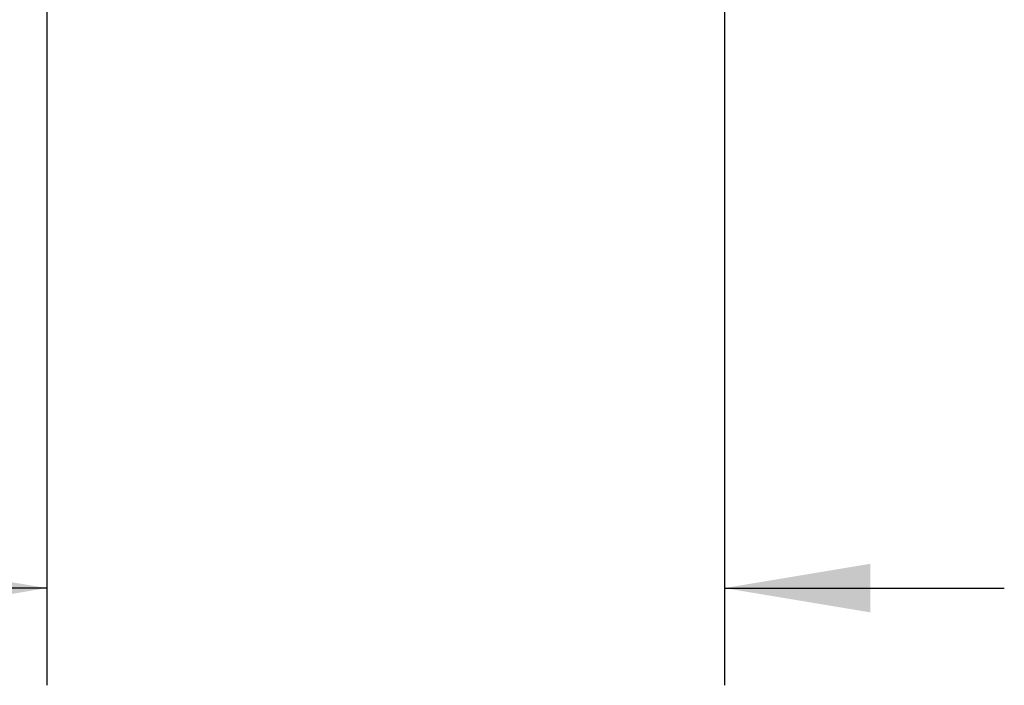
# Model space of a CAD drawing. Header units: inches. Extents: x 0 to 34, y 0 to 22.
# Tile 13 of 21: x 27.5 to 28.8, y 6.4 to 7.3. Entities that reach past the tile are written whole.
import ezdxf

# ---------------------------------------------------------------- set-up
doc = ezdxf.new("R2010")
doc.units = ezdxf.units.IN
doc.header["$LTSCALE"] = 1.87
doc.header["$MEASUREMENT"] = 0
doc.layers.get('0').update_dxf_attribs({"linetype": 'CONTINUOUS'})
doc.layers.add('DIMENSIONS', color=7, linetype='CONTINUOUS')
doc.styles.get("Standard").update_dxf_attribs({"font": 'txt', "width": 0.8})
doc.dimstyles.new('DIMSTYLE_1', dxfattribs={"dimtxt": 0.125, "dimasz": 0.1875, "dimexe": 0.18, "dimexo": 0.0625, "dimgap": 0.09, "dimtad": 0, "dimtih": 1, "dimtoh": 1, "dimdec": 3, "dimlfac": 0.5, "dimzin": 4, "dimdsep": 46, "dimtxsty": 'STANDARD', "dimblk": '_FILLED', "dimblk1": '_FILLED', "dimblk2": '_FILLED', "dimcen": 0.09, "dimadec": 0, "dimazin": 0, "dimtp": 0.01, "dimtm": 0.01, "dimtfac": 1, "dimtdec": 3, "dimtofl": 0, "dimtmove": 0, "dimatfit": 3, "dimldrblk": '_FILLED', "dimfxl": 1, "dimtolj": 1, "dimtzin": 4, "dimarcsym": 0})

# ---------------------------------------------------------------- blocks, each defined once
blk = doc.blocks.new('_FILLED')
at = {"color": 0, "linetype": 'BYBLOCK'}
blk.add_solid([(0, 0), (-1, 0.1667), (-1, -0.1667)], dxfattribs=at)
blk = doc.blocks.new('*D9')
at = {"layer": 'DIMENSIONS', "color": 2, "linetype": 'CONTINUOUS'}
for p, q in [((28.4346, 8.304), (28.4346, 6.4247)), ((27.5626, 7.7946), (27.5626, 6.4247)), ((27.5626, 6.5497), (27.1754, 6.5497)), ((28.4346, 6.5497), (28.7946, 6.5497))]:
    blk.add_line(p, q, dxfattribs=at)
at = {"layer": 'DIMENSIONS', "color": 2, "linetype": 'CONTINUOUS', "xscale": 0.1875, "yscale": 0.1875, "zscale": 0.1875}
blk.add_blockref('_FILLED', (27.5626, 6.5497), dxfattribs=at)
at = {"layer": 'DIMENSIONS', "color": 2, "linetype": 'CONTINUOUS', "xscale": 0.1875, "yscale": 0.1875, "zscale": 0.1875, "rotation": 180}
blk.add_blockref('_FILLED', (28.4346, 6.5497), dxfattribs=at)
at = {"layer": 'DIMENSIONS', "color": 2, "linetype": 'CONTINUOUS', "width": 0.8}
for s, p in [('.436', (25.8879, 6.4872)), ('[', (26.4129, 6.4872)), ('11.07', (26.5129, 6.4872)), (']', (27.0129, 6.4872))]:
    blk.add_text(s, height=0.125, dxfattribs=at).set_placement(p)

msp = doc.modelspace()

# ---------------------------------------------------------------- dimensions: what is measured, and where the dimension line sits
at = {"layer": 'DIMENSIONS', "color": 2, "linetype": 'CONTINUOUS'}
dim = msp.add_linear_dim(base=(27.5626, 6.5497), p1=(28.4346, 8.304), p2=(27.5626, 7.7946), angle=180, dimstyle='DIMSTYLE_1', dxfattribs=at)
dim.commit()
dim.dimension.update_dxf_attribs({"geometry": '*D9', "text_midpoint": (26.5004, 6.5497), "dimtype": 160})

doc.saveas('drawing.dxf')
